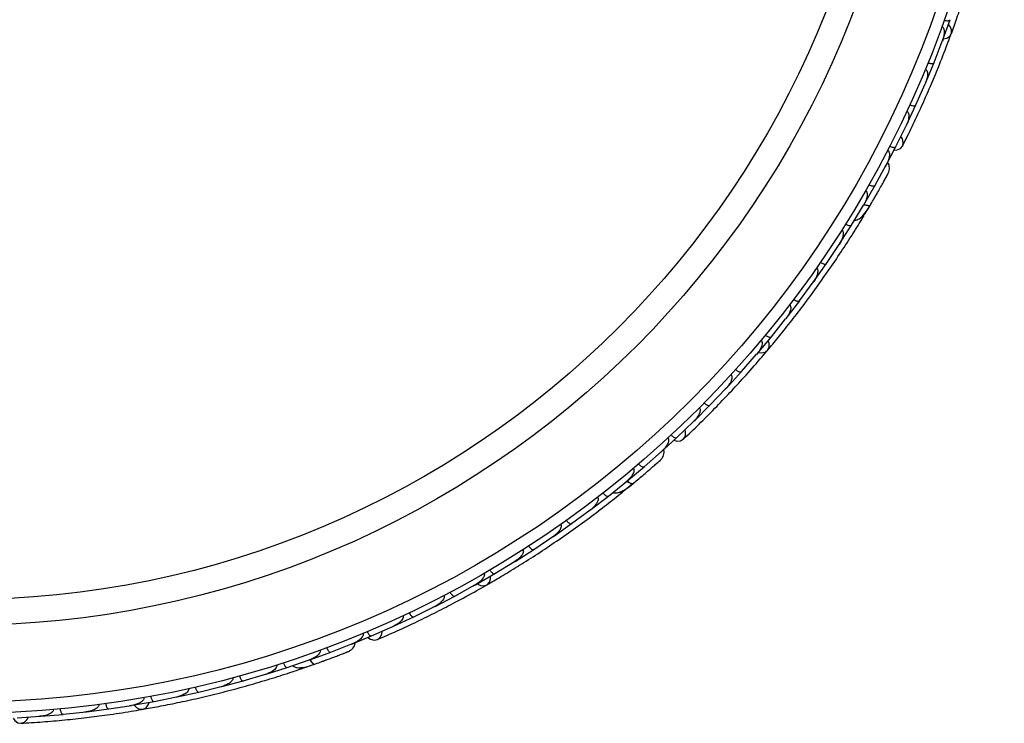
# Model space of a CAD drawing. Header units: millimetres. Extents: x 65 to 121, y 64 to 185.
# Tile 4 of 175: x 77.01 to 81.33, y 66.04 to 69.13. Entities that reach past the tile are written whole.
import ezdxf

# ---------------------------------------------------------------- set-up
doc = ezdxf.new("R2010")
doc.units = ezdxf.units.MM

msp = doc.modelspace()

# ---------------------------------------------------------------- linework, layer by layer
at = {"color": 7, "linetype": 'Continuous', "lineweight": 25}
for p, q in [((81.05608, 69.03642), (81.08956, 69.12816)), ((81.01835, 68.93988), (81.05474, 69.03396)), ((81.052, 69.02688), (81.05468, 69.03375)), ((80.98085, 68.84941), (81.01842, 68.93984)), ((80.93877, 68.75426), (80.9794, 68.847)), ((80.97642, 68.8402), (80.9793, 68.84673)), ((80.89714, 68.66511), (80.93884, 68.75422)), ((80.85064, 68.57138), (80.89557, 68.66275)), ((80.89248, 68.65648), (80.89544, 68.66244)), ((80.80492, 68.4836), (80.85071, 68.57133)), ((80.75963, 68.40157), (80.80839, 68.4911)), ((80.8057, 68.48616), (80.80848, 68.49122)), ((80.71043, 68.31624), (80.75969, 68.40153)), ((80.65631, 68.22726), (80.70867, 68.31402)), ((80.7054, 68.30862), (80.70873, 68.31409)), ((80.7135, 68.2731), (80.73603, 68.31079)), ((80.60368, 68.14458), (80.65637, 68.22721)), ((80.54594, 68.05842), (80.60186, 68.14252)), ((80.59803, 68.13674), (80.6019, 68.14253)), ((80.48991, 67.97838), (80.546, 68.05837)), ((80.42859, 67.89501), (80.48798, 67.97635)), ((80.48368, 67.97046), (80.48796, 67.97629)), ((80.36918, 67.81758), (80.42865, 67.89495)), ((80.30429, 67.73698), (80.36717, 67.81564)), ((80.36245, 67.80974), (80.36709, 67.81552)), ((80.2415, 67.66216), (80.30434, 67.73692)), ((80.17303, 67.58435), (80.2394, 67.66031)), ((80.23441, 67.6546), (80.23927, 67.66014)), ((80.10685, 67.51216), (80.17308, 67.58429)), ((80.03476, 67.43714), (80.10466, 67.51039)), ((80.09954, 67.50502), (80.10448, 67.51017)), ((79.96516, 67.36761), (80.03481, 67.43708)), ((79.8894, 67.29543), (79.96287, 67.36593)), ((79.95783, 67.36109), (79.96264, 67.36568)), ((79.81642, 67.22858), (79.88945, 67.29536)), ((79.7458, 67.16699), (79.82224, 67.23445)), ((79.81802, 67.23072), (79.82237, 67.23453)), ((79.67038, 67.10363), (79.74584, 67.16693)), ((79.58909, 67.03853), (79.66797, 67.10215)), ((79.65851, 67.06204), (79.69258, 67.08976)), ((79.66305, 67.09819), (79.66805, 67.1022)), ((79.51136, 66.97884), (79.58914, 67.03846)), ((79.42764, 66.91762), (79.50895, 66.97752)), ((79.50337, 66.97341), (79.50898, 66.97752)), ((79.3476, 66.86157), (79.42767, 66.91755)), ((79.26147, 66.8042), (79.3451, 66.86033)), ((79.33904, 66.85626), (79.34506, 66.86028)), ((79.17916, 66.75176), (79.2615, 66.80413)), ((79.09062, 66.69822), (79.17661, 66.75063)), ((79.17015, 66.74669), (79.17649, 66.75054)), ((79.00603, 66.64939), (79.09065, 66.69815)), ((78.91507, 66.59968), (79.00342, 66.64837)), ((78.99677, 66.6447), (79.00324, 66.64824)), ((78.82819, 66.55448), (78.9151, 66.59961)), ((78.7348, 66.50864), (78.82553, 66.55357)), ((78.81888, 66.55028), (78.82529, 66.55343)), ((78.64561, 66.46711), (78.73482, 66.50857)), ((78.54973, 66.4252), (78.64288, 66.46632)), ((78.63649, 66.46349), (78.64258, 66.46616)), ((78.37086, 66.35362), (78.46577, 66.39086)), ((78.45829, 66.38734), (78.54975, 66.42511)), ((78.46053, 66.3888), (78.46591, 66.3909)), ((78.27832, 66.31987), (78.37088, 66.35355)), ((78.17967, 66.2865), (78.27555, 66.31931)), ((78.25294, 66.28485), (78.29443, 66.29925)), ((78.26957, 66.31727), (78.27564, 66.31932)), ((77.9866, 66.22811), (78.08349, 66.25658)), ((78.07684, 66.25463), (78.08353, 66.25657)), ((78.08621, 66.257), (78.17969, 66.28642)), ((77.89222, 66.20281), (77.98661, 66.22803)), ((77.69638, 66.15723), (77.79167, 66.17828)), ((77.79166, 66.17835), (77.88944, 66.2025)), ((77.88236, 66.20075), (77.88939, 66.20246)), ((77.49868, 66.12024), (77.59487, 66.13712)), ((77.59486, 66.1372), (77.69359, 66.15704)), ((77.68618, 66.15555), (77.69345, 66.15699)), ((77.19566, 66.08076), (77.29629, 66.09194)), ((77.28891, 66.09112), (77.29601, 66.09189)), ((77.2991, 66.09188), (77.3962, 66.10457)), ((77.3962, 66.10465), (77.49587, 66.12018)), ((77.48838, 66.11901), (77.49566, 66.12012)), ((76.99322, 66.06564), (77.09481, 66.07242)), ((77.08784, 66.07195), (77.09448, 66.07238)), ((77.09764, 66.07223), (77.19566, 66.08068))]:
    msp.add_line(p, q, dxfattribs=at)
at = {"color": 7, "linetype": 'Continuous', "lineweight": 25, "flags": 128}
for points in [[(81.05926, 69.04459), (81.07391, 69.04775), (81.08729, 69.05634), (81.09491, 69.06903), (81.09566, 69.08397), (81.08944, 69.099), (81.08242, 69.10743)], [(80.84291, 68.55565), (80.8567, 68.55686), (80.87139, 68.56362), (80.88082, 68.5753), (80.8836, 68.59015), (80.87932, 68.60599), (80.87296, 68.61575)], [(80.76417, 68.35864), (80.76398, 68.35834), (80.76379, 68.35808)], [(80.24729, 67.66875), (80.26213, 67.66671), (80.27764, 67.67021), (80.28914, 67.67953), (80.29496, 67.69331), (80.29426, 67.70956), (80.29054, 67.71988)], [(79.87676, 67.2833), (79.89012, 67.27971), (79.90625, 67.28105), (79.91911, 67.28879), (79.9268, 67.3018), (79.92819, 67.31815), (79.92556, 67.3295)], [(79.73538, 67.1251), (79.73511, 67.12488), (79.73484, 67.1247)], [(79.01372, 66.6536), (79.02697, 66.6466), (79.04274, 66.64459), (79.05673, 66.64941), (79.06692, 66.66037), (79.07182, 66.67588), (79.07185, 66.68685)], [(78.5337, 66.41812), (78.54504, 66.41018), (78.56064, 66.40592), (78.57537, 66.4088), (78.58705, 66.41839), (78.59395, 66.43328), (78.59536, 66.44484)], [(78.34674, 66.31781), (78.34641, 66.31771), (78.34609, 66.31762)], [(77.50734, 66.12157), (77.5174, 66.11047), (77.53153, 66.10318), (77.54633, 66.10292), (77.55964, 66.10974), (77.56956, 66.12264), (77.57334, 66.13294)], [(76.97573, 66.06447), (76.98367, 66.05313), (76.99688, 66.04379), (77.0117, 66.04146), (77.02596, 66.04648), (77.03753, 66.05811), (77.04281, 66.06849)]]:
    msp.add_lwpolyline(points, dxfattribs=at)
at = {"color": 1, "linetype": 'Continuous', "lineweight": 25, "flags": 128}
for points in [[(80.71136, 68.31689), (80.71367, 68.31608), (80.72119, 68.3139), (80.72774, 68.31277), (80.73309, 68.31274), (80.73702, 68.31381), (80.73938, 68.31593)], [(79.67091, 67.10441), (79.67338, 67.10237), (79.67969, 67.09776), (79.68547, 67.09446), (79.69048, 67.0926), (79.69453, 67.09226), (79.69748, 67.09344)], [(78.27909, 66.32043), (78.2807, 66.31767), (78.28506, 66.31117), (78.28936, 66.30609), (78.29343, 66.30263), (78.29713, 66.30092), (78.3003, 66.30103)]]:
    msp.add_lwpolyline(points, dxfattribs=at)
at = {"color": 7, "linetype": 'Continuous', "lineweight": 25}
for radius in [4.575, 4.525, 4.188, 4.075]:
    msp.add_circle((76.75189, 70.65914), radius, dxfattribs=at)
for centre, start, end in [((80.69075, 68.28432), 279.38908, 324.86884), ((79.64098, 67.08037), 259.38908, 304.86884), ((78.24273, 66.30807), 239.38908, 284.86884)]:
    msp.add_arc(centre, 0.02567, start, end, dxfattribs=at)
for points, knots in [([(81.09438, 69.06747), (81.10223, 69.08913), (81.11788, 69.13237), (81.14548, 69.21356), (81.17401, 69.30328), (81.20241, 69.3994), (81.22914, 69.49811), (81.25318, 69.59511), (81.27408, 69.68776), (81.28488, 69.74144), (81.29029, 69.76829)], [0, 0, 0, 0, 0.1251424, 0.2497929, 0.374676, 0.4998622, 0.6249666, 0.7502587, 0.8750633, 1, 1, 1, 1]), ([(81.06255, 69.12652), (81.06405, 69.12603), (81.06801, 69.12474), (81.07445, 69.12354), (81.08124, 69.12335), (81.08662, 69.12459), (81.08891, 69.12651), (81.08953, 69.12782), (81.08962, 69.12807), (81.08963, 69.1281)], [0, 0, 0, 0, 0.1158119, 0.3058371, 0.5011744, 0.7257197, 0.95044, 0.9934949, 1, 1, 1, 1]), ([(81.05239, 69.09826), (81.05293, 69.09805), (81.05462, 69.09739), (81.05726, 69.09527), (81.06139, 69.08923), (81.06321, 69.07981), (81.06325, 69.06008), (81.05936, 69.04488), (81.05513, 69.03366), (81.0551, 69.03359)], [0, 0, 0, 0, 0.02335, 0.0734618, 0.134698, 0.325553, 0.4727956, 0.9964114, 1, 1, 1, 1]), ([(80.88035, 68.57432), (80.89409, 68.60189), (80.92023, 68.65432), (80.96217, 68.74412), (81.00107, 68.83203), (81.03905, 68.92318), (81.06929, 68.99939), (81.08713, 69.04825), (81.0923, 69.06241)], [0, 0, 0, 0, 0.2180556, 0.4147202, 0.5912036, 0.7489875, 0.9272426, 1, 1, 1, 1]), ([(80.99135, 68.93937), (80.99283, 68.93881), (80.99673, 68.93735), (81.00311, 68.93587), (81.00989, 68.93538), (81.01532, 68.93637), (81.01768, 68.93819), (81.01836, 68.93947), (81.01846, 68.93971), (81.01847, 68.93974)], [0, 0, 0, 0, 0.1157169, 0.3058088, 0.5011944, 0.7257089, 0.9503963, 0.9934905, 1, 1, 1, 1]), ([(80.97992, 68.91144), (80.98067, 68.91108), (80.98213, 68.9104), (80.98448, 68.90834), (80.98747, 68.90394), (80.98936, 68.89674), (80.9901, 68.88263), (80.98689, 68.86564), (80.98214, 68.8522), (80.97977, 68.84665), (80.97974, 68.84658)], [0, 0, 0, 0, 0.0336188, 0.0647198, 0.1259403, 0.2511281, 0.3754616, 0.735616, 0.9964191, 1, 1, 1, 1]), ([(80.89901, 68.72728), (80.89998, 68.72675), (80.90122, 68.72608), (80.90332, 68.72406), (80.90612, 68.71985), (80.90779, 68.71229), (80.90787, 68.69799), (80.90389, 68.68106), (80.89856, 68.66786), (80.89592, 68.66237), (80.89588, 68.6623)], [0, 0, 0, 0, 0.0439924, 0.0565425, 0.1182118, 0.2485839, 0.3779124, 0.7339208, 0.9964229, 1, 1, 1, 1]), ([(80.91178, 68.75494), (80.91198, 68.75485), (80.91455, 68.75369), (80.91967, 68.75183), (80.92665, 68.75038), (80.93288, 68.75028), (80.93701, 68.75162), (80.93849, 68.75326), (80.93886, 68.75407), (80.93888, 68.7541)], [0, 0, 0, 0, 0.0163611, 0.206885, 0.3985455, 0.5994314, 0.8309806, 0.9934816, 1, 1, 1, 1]), ([(80.81473, 68.5558), (80.81509, 68.5556), (80.81642, 68.55489), (80.81873, 68.55278), (80.82137, 68.54814), (80.82352, 68.5372), (80.82138, 68.5224), (80.81604, 68.5057), (80.81144, 68.49578), (80.80883, 68.4909), (80.80879, 68.49082)], [0, 0, 0, 0, 0.0165279, 0.0607653, 0.1238722, 0.2334997, 0.5249132, 0.7588895, 0.9964268, 1, 1, 1, 1]), ([(80.82372, 68.57327), (80.82514, 68.57259), (80.82889, 68.57079), (80.83511, 68.56875), (80.84182, 68.56764), (80.84731, 68.56814), (80.84982, 68.56972), (80.8506, 68.57093), (80.85072, 68.57116), (80.85073, 68.57119)], [0, 0, 0, 0, 0.1152798, 0.3056806, 0.5012898, 0.7256609, 0.9501956, 0.9934701, 1, 1, 1, 1]), ([(80.8176, 68.45457), (80.81914, 68.45848), (80.82216, 68.46613), (80.82299, 68.47823), (80.8211, 68.48917), (80.81852, 68.49747), (80.81552, 68.50119), (80.81466, 68.50225)], [0, 0, 0, 0, 0.25091, 0.490928, 0.714443, 0.9181712, 1, 1, 1, 1]), ([(80.73774, 68.31315), (80.74258, 68.32141), (80.75226, 68.33792), (80.76702, 68.36358), (80.78102, 68.38824), (80.79354, 68.41065), (80.80405, 68.42966), (80.81183, 68.4439), (80.81678, 68.45302), (80.81736, 68.45412), (80.81764, 68.45466)], [0, 0, 0, 0, 0.1253341, 0.2502351, 0.3757048, 0.5015073, 0.6270811, 0.7524027, 0.8783335, 1, 1, 1, 1]), ([(80.80418, 68.42987), (80.80778, 68.43644), (80.81499, 68.4496), (80.8167, 68.45286), (80.81756, 68.45448)], [0, 0, 0, 0, 0.4997894, 1, 1, 1, 1]), ([(80.71769, 68.37812), (80.71827, 68.37776), (80.71979, 68.37681), (80.72211, 68.37411), (80.72446, 68.3687), (80.72557, 68.35571), (80.72068, 68.33636), (80.71349, 68.32124), (80.70908, 68.31378), (80.70904, 68.31371)], [0, 0, 0, 0, 0.0273886, 0.0721385, 0.1418849, 0.2690946, 0.6203421, 0.9964192, 1, 1, 1, 1]), ([(80.7329, 68.40476), (80.73429, 68.40402), (80.73796, 68.40207), (80.7441, 68.39977), (80.75075, 68.39839), (80.75626, 68.39865), (80.75883, 68.40014), (80.75966, 68.40131), (80.75979, 68.40154), (80.75981, 68.40157)], [0, 0, 0, 0, 0.11537866, 0.30571398, 0.50127523, 0.72567344, 0.9502371, 0.99347441, 1, 1, 1, 1]), ([(80.75534, 68.34335), (80.75539, 68.34343), (80.75839, 68.34854), (80.76131, 68.35364), (80.76417, 68.35865)], [0, 0, 0, 0, 0.01740373, 1, 1, 1, 1]), ([(80.66891, 68.24844), (80.67112, 68.24849), (80.67838, 68.24864), (80.69485, 68.25646), (80.7166, 68.27777), (80.73163, 68.30296), (80.7394, 68.31597)], [0, 0, 0, 0, 0.0722062, 0.2380923, 0.6065513, 1, 1, 1, 1]), ([(80.71163, 68.3183), (80.71179, 68.31823), (80.71675, 68.31597), (80.72515, 68.31384), (80.73482, 68.31275), (80.73843, 68.31442), (80.73931, 68.31583), (80.73938, 68.31593)], [0, 0, 0, 0, 0.0108918, 0.332464, 0.6541266, 0.975786, 1, 1, 1, 1]), ([(80.28812, 67.67824), (80.3029, 67.69591), (80.3324, 67.73119), (80.3861, 67.79804), (80.44359, 67.8726), (80.50316, 67.9532), (80.56204, 68.03682), (80.6178, 68.11975), (80.66913, 68.19967), (80.69764, 68.24641), (80.7119, 68.26979)], [0, 0, 0, 0, 0.1251424, 0.2497929, 0.374676, 0.4998622, 0.6249666, 0.7502587, 0.8750633, 1, 1, 1, 1]), ([(80.61354, 68.20591), (80.61433, 68.20535), (80.61604, 68.20411), (80.61829, 68.20074), (80.62023, 68.19441), (80.61986, 68.17903), (80.61316, 68.16083), (80.60548, 68.14719), (80.60221, 68.14218), (80.60216, 68.14211)], [0, 0, 0, 0, 0.0388574, 0.084812, 0.162938, 0.3126958, 0.7369051, 0.9964149, 1, 1, 1, 1]), ([(80.62972, 68.23156), (80.63107, 68.23076), (80.63466, 68.22864), (80.64069, 68.22608), (80.64728, 68.22442), (80.65279, 68.22445), (80.65544, 68.22583), (80.65632, 68.22697), (80.65646, 68.22719), (80.65648, 68.22722)], [0, 0, 0, 0, 0.11561, 0.3057804, 0.5012224, 0.7256982, 0.9503445, 0.9934853, 1, 1, 1, 1]), ([(80.50237, 68.03911), (80.50243, 68.03907), (80.50347, 68.03837), (80.50545, 68.0364), (80.50764, 68.03186), (80.50884, 68.0223), (80.50579, 68.00831), (80.49861, 67.99177), (80.49201, 67.98116), (80.48832, 67.97602), (80.48827, 67.97595)], [0, 0, 0, 0, 0.0028352, 0.050977, 0.1103366, 0.2078119, 0.4531845, 0.7216401, 0.9964148, 1, 1, 1, 1]), ([(80.51953, 68.06384), (80.51972, 68.06371), (80.52204, 68.06213), (80.52677, 68.05941), (80.53339, 68.05678), (80.53951, 68.05562), (80.54382, 68.05623), (80.54556, 68.0576), (80.54607, 68.05832), (80.54609, 68.05835)], [0, 0, 0, 0, 0.016652, 0.2070285, 0.3985507, 0.5993597, 0.831024, 0.9934916, 1, 1, 1, 1]), ([(80.40241, 67.90154), (80.40259, 67.9014), (80.40485, 67.89972), (80.40945, 67.8968), (80.41595, 67.89388), (80.42202, 67.89245), (80.42635, 67.89288), (80.42815, 67.89417), (80.42869, 67.89487), (80.42871, 67.8949)], [0, 0, 0, 0, 0.01674193, 0.20707182, 0.39855042, 0.59933539, 0.83103755, 0.9934948, 1, 1, 1, 1]), ([(80.38425, 67.87766), (80.3845, 67.87746), (80.38536, 67.8768), (80.38703, 67.87494), (80.38871, 67.87155), (80.38992, 67.86481), (80.38881, 67.85606), (80.38307, 67.83789), (80.37486, 67.82467), (80.36747, 67.81526), (80.36742, 67.8152)], [0, 0, 0, 0, 0.0130732, 0.044023, 0.1002245, 0.1663566, 0.3297208, 0.4739231, 0.9964125, 1, 1, 1, 1]), ([(80.2784, 67.74462), (80.27964, 67.74365), (80.28292, 67.74108), (80.28857, 67.73775), (80.29488, 67.73525), (80.30036, 67.73457), (80.30317, 67.73559), (80.3042, 67.73662), (80.30436, 67.73682), (80.30439, 67.73684)], [0, 0, 0, 0, 0.11581192, 0.30583711, 0.50117443, 0.72571967, 0.95043997, 0.99349487, 1, 1, 1, 1]), ([(80.25919, 67.72154), (80.25963, 67.72116), (80.26099, 67.71995), (80.26274, 67.71706), (80.26455, 67.70997), (80.26305, 67.7005), (80.25634, 67.68195), (80.24748, 67.66899), (80.23967, 67.6599), (80.23961, 67.65983)], [0, 0, 0, 0, 0.02335, 0.0734618, 0.134698, 0.325553, 0.4727956, 0.9964114, 1, 1, 1, 1]), ([(79.91832, 67.28803), (79.94067, 67.30924), (79.98316, 67.34957), (80.05329, 67.41961), (80.11991, 67.48892), (80.18677, 67.56157), (80.24125, 67.62285), (80.27472, 67.66266), (80.28443, 67.6742)], [0, 0, 0, 0, 0.2180556, 0.4147202, 0.5912036, 0.7489875, 0.9272426, 1, 1, 1, 1]), ([(80.12719, 67.57077), (80.12778, 67.57018), (80.12891, 67.56904), (80.13042, 67.56629), (80.13172, 67.56114), (80.13103, 67.55373), (80.1269, 67.54021), (80.11808, 67.52534), (80.10902, 67.51434), (80.10489, 67.50994), (80.10483, 67.50988)], [0, 0, 0, 0, 0.0336188, 0.0647198, 0.1259403, 0.2511281, 0.3754616, 0.735616, 0.9964191, 1, 1, 1, 1]), ([(80.14749, 67.5931), (80.14869, 67.59208), (80.15185, 67.58937), (80.15734, 67.58579), (80.16354, 67.58301), (80.16898, 67.58209), (80.17183, 67.58299), (80.1729, 67.58396), (80.17308, 67.58415), (80.1731, 67.58418)], [0, 0, 0, 0, 0.1157169, 0.3058088, 0.5011944, 0.7257089, 0.9503963, 0.9934905, 1, 1, 1, 1]), ([(79.98817, 67.42539), (79.9889, 67.42456), (79.98984, 67.4235), (79.99112, 67.42089), (79.99231, 67.41598), (79.9913, 67.4083), (79.98649, 67.39483), (79.97695, 67.38029), (79.96743, 67.3697), (79.96307, 67.36545), (79.96301, 67.36539)], [0, 0, 0, 0, 0.0439924, 0.0565425, 0.1182118, 0.2485839, 0.3779124, 0.7339208, 0.9964229, 1, 1, 1, 1]), ([(80.00964, 67.44701), (80.0098, 67.44686), (80.01181, 67.44489), (80.01598, 67.44139), (80.02204, 67.43764), (80.02787, 67.43542), (80.03221, 67.43527), (80.03416, 67.4363), (80.03479, 67.43693), (80.03481, 67.43695)], [0, 0, 0, 0, 0.0163611, 0.206885, 0.3985455, 0.5994314, 0.8309806, 0.9934816, 1, 1, 1, 1]), ([(79.85032, 67.29307), (79.8506, 67.29277), (79.85161, 67.29165), (79.85306, 67.28887), (79.85395, 67.2836), (79.85222, 67.27259), (79.84515, 67.25942), (79.83442, 67.24555), (79.8267, 67.2378), (79.82259, 67.2341), (79.82253, 67.23405)], [0, 0, 0, 0, 0.0165279, 0.0607653, 0.1238722, 0.2334997, 0.5249132, 0.7588895, 0.9964268, 1, 1, 1, 1]), ([(79.86475, 67.30642), (79.86585, 67.30529), (79.86876, 67.30232), (79.87391, 67.29827), (79.87984, 67.29494), (79.88516, 67.29352), (79.88806, 67.29416), (79.88921, 67.29503), (79.8894, 67.2952), (79.88943, 67.29522)], [0, 0, 0, 0, 0.1152798, 0.3056806, 0.5012898, 0.7256609, 0.9501956, 0.9934701, 1, 1, 1, 1]), ([(79.81841, 67.19697), (79.82119, 67.20012), (79.82664, 67.20627), (79.83156, 67.21736), (79.83353, 67.22828), (79.83394, 67.23697), (79.83239, 67.24149), (79.83195, 67.24278)], [0, 0, 0, 0, 0.25091, 0.490928, 0.714443, 0.9181712, 1, 1, 1, 1]), ([(79.69499, 67.09139), (79.70237, 67.0975), (79.7171, 67.1097), (79.73975, 67.12877), (79.76134, 67.14715), (79.78077, 67.16392), (79.79715, 67.17819), (79.80933, 67.18891), (79.8171, 67.19579), (79.81802, 67.19663), (79.81847, 67.19704)], [0, 0, 0, 0, 0.1253341, 0.2502351, 0.3757048, 0.5015073, 0.6270811, 0.7524027, 0.8783335, 1, 1, 1, 1]), ([(79.72178, 67.17913), (79.72283, 67.17796), (79.72561, 67.17487), (79.73059, 67.17061), (79.73637, 67.16704), (79.74163, 67.16541), (79.74456, 67.16592), (79.74575, 67.16674), (79.74595, 67.16691), (79.74597, 67.16693)], [0, 0, 0, 0, 0.1153787, 0.305714, 0.5012752, 0.7256734, 0.9502371, 0.9934744, 1, 1, 1, 1]), ([(79.79734, 67.17835), (79.80297, 67.18329), (79.81425, 67.19319), (79.81697, 67.19566), (79.81833, 67.1969)], [0, 0, 0, 0, 0.4997894, 1, 1, 1, 1]), ([(79.69837, 67.15929), (79.69879, 67.15876), (79.6999, 67.15735), (79.70116, 67.15402), (79.70151, 67.14814), (79.69811, 67.13555), (79.6869, 67.11904), (79.67497, 67.10728), (79.66827, 67.10178), (79.66821, 67.10173)], [0, 0, 0, 0, 0.02738856, 0.07213853, 0.14188493, 0.26909457, 0.6203421, 0.99641921, 1, 1, 1, 1]), ([(79.72185, 67.11375), (79.72193, 67.11381), (79.7265, 67.11758), (79.73098, 67.12138), (79.73539, 67.1251)], [0, 0, 0, 0, 0.0174037, 1, 1, 1, 1]), ([(79.60818, 67.05412), (79.61027, 67.05342), (79.61714, 67.05107), (79.63529, 67.05279), (79.66303, 67.06538), (79.68577, 67.0839), (79.69751, 67.09347)], [0, 0, 0, 0, 0.0722062, 0.2380923, 0.6065513, 1, 1, 1, 1]), ([(79.67146, 67.1059), (79.67184, 67.10553), (79.67598, 67.10143), (79.6834, 67.09632), (79.6921, 67.09202), (79.69607, 67.09235), (79.69739, 67.09337), (79.69748, 67.09344)], [0, 0, 0, 0, 0.0316493, 0.3464731, 0.6613851, 0.9762941, 1, 1, 1, 1]), ([(79.05533, 66.64855), (79.07526, 66.6601), (79.11505, 66.68316), (79.18838, 66.72761), (79.2679, 66.77801), (79.35145, 66.83338), (79.43537, 66.89182), (79.51613, 66.95067), (79.5917, 67.00822), (79.63448, 67.04239), (79.65588, 67.05948)], [0, 0, 0, 0, 0.1251424, 0.2497929, 0.374676, 0.4998622, 0.6249666, 0.7502587, 0.8750633, 1, 1, 1, 1]), ([(79.54161, 67.0331), (79.54215, 67.0323), (79.54333, 67.03056), (79.5443, 67.02661), (79.54396, 67.02001), (79.53835, 67.00568), (79.52583, 66.99087), (79.51395, 66.98068), (79.50915, 66.97708), (79.50909, 66.97703)], [0, 0, 0, 0, 0.0388574, 0.084812, 0.162938, 0.3126958, 0.7369051, 0.9964149, 1, 1, 1, 1]), ([(79.56558, 67.05167), (79.56658, 67.05045), (79.56922, 67.04724), (79.57401, 67.04277), (79.57964, 67.03895), (79.58483, 67.0371), (79.58779, 67.03749), (79.58901, 67.03826), (79.58922, 67.03842), (79.58924, 67.03844)], [0, 0, 0, 0, 0.11561, 0.3057804, 0.50122242, 0.72569819, 0.95034449, 0.99348532, 1, 1, 1, 1]), ([(79.38009, 66.91438), (79.38013, 66.91432), (79.38087, 66.9133), (79.38205, 66.91078), (79.38256, 66.90576), (79.38042, 66.89637), (79.37277, 66.88426), (79.36037, 66.87118), (79.35054, 66.86347), (79.34531, 66.8599), (79.34524, 66.85985)], [0, 0, 0, 0, 0.0028352, 0.050977, 0.1103366, 0.2078119, 0.4531845, 0.7216401, 0.9964148, 1, 1, 1, 1]), ([(79.40467, 66.93175), (79.4048, 66.93157), (79.40645, 66.92928), (79.40996, 66.92511), (79.41528, 66.92038), (79.42064, 66.91719), (79.42489, 66.91629), (79.427, 66.91698), (79.42773, 66.91749), (79.42775, 66.91751)], [0, 0, 0, 0, 0.016652, 0.2070285, 0.3985507, 0.5993597, 0.831024, 0.9934916, 1, 1, 1, 1]), ([(79.2391, 66.81929), (79.23923, 66.8191), (79.24077, 66.81674), (79.2441, 66.81243), (79.24921, 66.80746), (79.25442, 66.80404), (79.25864, 66.80297), (79.26077, 66.80356), (79.26152, 66.80404), (79.26155, 66.80406)], [0, 0, 0, 0, 0.0167419, 0.2070718, 0.3985504, 0.5993354, 0.8310375, 0.9934948, 1, 1, 1, 1]), ([(79.21387, 66.80306), (79.21404, 66.80279), (79.21462, 66.80187), (79.21556, 66.79956), (79.21597, 66.79579), (79.2148, 66.78905), (79.21077, 66.7812), (79.19916, 66.7661), (79.18692, 66.75648), (79.17676, 66.75017), (79.17669, 66.75013)], [0, 0, 0, 0, 0.0130732, 0.044023, 0.1002245, 0.1663566, 0.3297208, 0.4739231, 0.9964125, 1, 1, 1, 1]), ([(79.04296, 66.69913), (79.04324, 66.69862), (79.0441, 66.69703), (79.04476, 66.69371), (79.04404, 66.68643), (79.03938, 66.67804), (79.02674, 66.6629), (79.01398, 66.65376), (79.00353, 66.64788), (79.00346, 66.64784)], [0, 0, 0, 0, 0.02335, 0.0734618, 0.134698, 0.325553, 0.4727956, 0.9964114, 1, 1, 1, 1]), ([(79.0689, 66.71425), (79.06974, 66.71291), (79.07194, 66.70938), (79.07611, 66.70432), (79.08119, 66.6998), (79.0861, 66.69729), (79.08909, 66.6973), (79.09041, 66.69791), (79.09063, 66.69804), (79.09066, 66.69805)], [0, 0, 0, 0, 0.11581192, 0.30583711, 0.50117443, 0.72571967, 0.95043997, 0.99349487, 1, 1, 1, 1]), ([(78.57438, 66.40835), (78.60263, 66.42064), (78.65636, 66.444), (78.74621, 66.48584), (78.83251, 66.52818), (78.92019, 66.57358), (78.99235, 66.61253), (79.03742, 66.63849), (79.05048, 66.64601)], [0, 0, 0, 0, 0.2180556, 0.4147202, 0.5912036, 0.7489875, 0.9272426, 1, 1, 1, 1]), ([(78.86735, 66.6026), (78.8677, 66.60184), (78.86838, 66.60038), (78.86885, 66.59729), (78.86831, 66.592), (78.86513, 66.58527), (78.85663, 66.57399), (78.84325, 66.56303), (78.83097, 66.55579), (78.82559, 66.55307), (78.82552, 66.55303)], [0, 0, 0, 0, 0.0336188, 0.0647198, 0.1259403, 0.2511281, 0.3754616, 0.735616, 0.9964191, 1, 1, 1, 1]), ([(78.89406, 66.61664), (78.89484, 66.61527), (78.89688, 66.61164), (78.90082, 66.60641), (78.9057, 66.60167), (78.9105, 66.59894), (78.91348, 66.59882), (78.91482, 66.59936), (78.91505, 66.59949), (78.91508, 66.5995)], [0, 0, 0, 0, 0.1157169, 0.3058088, 0.5011944, 0.7257089, 0.9503963, 0.9934905, 1, 1, 1, 1]), ([(78.71456, 66.52651), (78.71466, 66.52631), (78.71588, 66.52378), (78.7186, 66.51906), (78.72301, 66.51346), (78.72773, 66.50938), (78.73175, 66.50776), (78.73394, 66.50806), (78.73474, 66.50844), (78.73477, 66.50845)], [0, 0, 0, 0, 0.01636109, 0.20688497, 0.39854552, 0.59943138, 0.8309806, 0.99348164, 1, 1, 1, 1]), ([(78.687, 66.51353), (78.6874, 66.51251), (78.68792, 66.51119), (78.68823, 66.50829), (78.68767, 66.50327), (78.68409, 66.49641), (78.67496, 66.4854), (78.66103, 66.47499), (78.64845, 66.4683), (78.64291, 66.4658), (78.64283, 66.46576)], [0, 0, 0, 0, 0.0439924, 0.0565425, 0.1182118, 0.2485839, 0.3779124, 0.7339208, 0.9964229, 1, 1, 1, 1]), ([(78.5122, 66.43635), (78.51236, 66.43597), (78.51292, 66.43456), (78.51333, 66.43146), (78.51237, 66.4262), (78.50699, 66.41645), (78.49583, 66.40649), (78.48101, 66.39713), (78.4711, 66.39248), (78.46597, 66.39042), (78.4659, 66.39039)], [0, 0, 0, 0, 0.0165279, 0.0607653, 0.1238722, 0.2334997, 0.5249132, 0.7588895, 0.9964268, 1, 1, 1, 1]), ([(78.53033, 66.44395), (78.53097, 66.44252), (78.53269, 66.43873), (78.53614, 66.43316), (78.54057, 66.42801), (78.54509, 66.42486), (78.54804, 66.42446), (78.54941, 66.42488), (78.54965, 66.42498), (78.54968, 66.42499)], [0, 0, 0, 0, 0.1152798, 0.3056806, 0.5012898, 0.7256609, 0.9501956, 0.9934701, 1, 1, 1, 1]), ([(78.44934, 66.35696), (78.45304, 66.35896), (78.46026, 66.36288), (78.46867, 66.37162), (78.47426, 66.38121), (78.47762, 66.38923), (78.47771, 66.39401), (78.47773, 66.39537)], [0, 0, 0, 0, 0.25091, 0.490928, 0.714443, 0.9181712, 1, 1, 1, 1]), ([(78.32366, 66.36261), (78.32387, 66.36196), (78.32443, 66.36026), (78.32447, 66.3567), (78.32279, 66.35105), (78.3153, 66.34038), (78.29911, 66.3287), (78.28389, 66.32174), (78.27571, 66.31886), (78.27563, 66.31883)], [0, 0, 0, 0, 0.0273886, 0.0721385, 0.1418849, 0.2690946, 0.6203421, 0.9964192, 1, 1, 1, 1]), ([(78.29726, 66.29995), (78.30628, 66.30317), (78.3243, 66.3096), (78.35211, 66.31977), (78.37868, 66.32966), (78.40268, 66.33877), (78.42294, 66.34658), (78.43806, 66.35249), (78.44771, 66.3563), (78.44886, 66.35677), (78.44943, 66.357)], [0, 0, 0, 0, 0.1253341, 0.2502351, 0.3757048, 0.5015073, 0.6270811, 0.7524027, 0.8783335, 1, 1, 1, 1]), ([(78.35244, 66.37324), (78.35303, 66.37179), (78.35458, 66.36793), (78.3578, 66.36222), (78.36202, 66.35689), (78.3664, 66.35355), (78.36933, 66.35303), (78.37073, 66.3534), (78.37097, 66.35349), (78.371, 66.3535)], [0, 0, 0, 0, 0.1153787, 0.305714, 0.5012752, 0.7256734, 0.9502371, 0.9934744, 1, 1, 1, 1]), ([(78.42318, 66.34666), (78.43016, 66.34938), (78.44414, 66.35483), (78.44755, 66.35622), (78.44925, 66.35691)], [0, 0, 0, 0, 0.4997894, 1, 1, 1, 1]), ([(78.16207, 66.30689), (78.16259, 66.30541), (78.16398, 66.30148), (78.16695, 66.29564), (78.17093, 66.29013), (78.17517, 66.28661), (78.17808, 66.28597), (78.1795, 66.28627), (78.17975, 66.28635), (78.17978, 66.28636)], [0, 0, 0, 0, 0.11561, 0.3057804, 0.5012224, 0.7256982, 0.9503445, 0.9934853, 1, 1, 1, 1]), ([(78.20294, 66.29463), (78.20466, 66.29325), (78.21032, 66.28869), (78.22796, 66.28409), (78.25833, 66.28644), (78.28603, 66.29607), (78.30034, 66.30105)], [0, 0, 0, 0, 0.0722062, 0.2380923, 0.6065513, 1, 1, 1, 1]), ([(78.28011, 66.32164), (78.28034, 66.32116), (78.28283, 66.31589), (78.28805, 66.30855), (78.29476, 66.30153), (78.2986, 66.30048), (78.30019, 66.301), (78.3003, 66.30103)], [0, 0, 0, 0, 0.0316493, 0.3464731, 0.6613851, 0.9762941, 1, 1, 1, 1]), ([(78.33015, 66.31177), (78.33025, 66.31181), (78.33583, 66.31379), (78.34134, 66.31582), (78.34675, 66.31782)], [0, 0, 0, 0, 0.0174037, 1, 1, 1, 1]), ([(77.54471, 66.10259), (77.5674, 66.10663), (77.61267, 66.1147), (77.69678, 66.13139), (77.78875, 66.15154), (77.88619, 66.175), (77.98504, 66.20121), (78.08106, 66.22889), (78.17175, 66.25713), (78.22364, 66.2746), (78.24959, 66.28335)], [0, 0, 0, 0, 0.1251424, 0.2497929, 0.374676, 0.4998622, 0.6249666, 0.7502587, 0.8750633, 1, 1, 1, 1]), ([(78.13319, 66.29764), (78.13342, 66.2967), (78.13394, 66.29466), (78.1335, 66.29062), (78.13092, 66.28453), (78.12075, 66.27298), (78.10392, 66.26335), (78.08927, 66.25784), (78.08354, 66.2561), (78.08346, 66.25607)], [0, 0, 0, 0, 0.0388574, 0.084812, 0.162938, 0.3126958, 0.7369051, 0.9964149, 1, 1, 1, 1]), ([(77.94081, 66.24132), (77.94083, 66.24125), (77.94118, 66.24004), (77.94142, 66.23727), (77.94018, 66.23238), (77.93496, 66.22428), (77.92363, 66.21552), (77.9075, 66.20747), (77.89562, 66.20359), (77.88949, 66.20202), (77.88941, 66.202)], [0, 0, 0, 0, 0.0028352, 0.050977, 0.1103366, 0.2078119, 0.4531845, 0.7216401, 0.9964148, 1, 1, 1, 1]), ([(77.96985, 66.24924), (77.96991, 66.24902), (77.97067, 66.24631), (77.97254, 66.24119), (77.97593, 66.23492), (77.97987, 66.23009), (77.98356, 66.22779), (77.98578, 66.22772), (77.98663, 66.22795), (77.98667, 66.22796)], [0, 0, 0, 0, 0.016652, 0.2070285, 0.3985507, 0.5993597, 0.831024, 0.9934916, 1, 1, 1, 1]), ([(77.74654, 66.19357), (77.74661, 66.19325), (77.74684, 66.19219), (77.74693, 66.1897), (77.74603, 66.18602), (77.74262, 66.18008), (77.73615, 66.17409), (77.72007, 66.16386), (77.70528, 66.15901), (77.69358, 66.15655), (77.6935, 66.15654)], [0, 0, 0, 0, 0.0130732, 0.044023, 0.1002245, 0.1663566, 0.3297208, 0.4739231, 0.9964125, 1, 1, 1, 1]), ([(77.7758, 66.20018), (77.77585, 66.19996), (77.7765, 66.19722), (77.77815, 66.19203), (77.78125, 66.18562), (77.78498, 66.18062), (77.78857, 66.17817), (77.79078, 66.17799), (77.79165, 66.17819), (77.79169, 66.17819)], [0, 0, 0, 0, 0.0167419, 0.2070718, 0.3985504, 0.5993354, 0.8310375, 0.9934948, 1, 1, 1, 1]), ([(77.38226, 66.12777), (77.38252, 66.12622), (77.3832, 66.12211), (77.38511, 66.11584), (77.38807, 66.10972), (77.39165, 66.10552), (77.39441, 66.10438), (77.39585, 66.10443), (77.39611, 66.10447), (77.39615, 66.10447)], [0, 0, 0, 0, 0.1157169, 0.3058088, 0.5011944, 0.7257089, 0.9503963, 0.9934905, 1, 1, 1, 1]), ([(77.55039, 66.15436), (77.55048, 66.15379), (77.55075, 66.15199), (77.55023, 66.14865), (77.54706, 66.14205), (77.53982, 66.13576), (77.52275, 66.12586), (77.50764, 66.12163), (77.49581, 66.11969), (77.49573, 66.11967)], [0, 0, 0, 0, 0.02335004, 0.07346177, 0.13469803, 0.32555297, 0.4727956, 0.99641145, 1, 1, 1, 1]), ([(77.57994, 66.15969), (77.58027, 66.15815), (77.58113, 66.15407), (77.58331, 66.1479), (77.58654, 66.14192), (77.5903, 66.13787), (77.59311, 66.13686), (77.59456, 66.13698), (77.59481, 66.13702), (77.59485, 66.13703)], [0, 0, 0, 0, 0.11581192, 0.30583711, 0.50117443, 0.72571967, 0.95043997, 0.99349487, 1, 1, 1, 1]), ([(77.01062, 66.04138), (77.04136, 66.04326), (77.09984, 66.04684), (77.19858, 66.05542), (77.29416, 66.06569), (77.39209, 66.07837), (77.47321, 66.09029), (77.52444, 66.09927), (77.53929, 66.10187)], [0, 0, 0, 0, 0.2180556, 0.4147202, 0.5912036, 0.7489875, 0.9272426, 1, 1, 1, 1]), ([(77.15242, 66.1017), (77.15244, 66.1006), (77.15248, 66.09919), (77.15178, 66.09636), (77.14954, 66.09183), (77.14383, 66.08661), (77.13148, 66.07938), (77.11483, 66.07436), (77.10073, 66.07238), (77.09466, 66.07192), (77.09458, 66.07192)], [0, 0, 0, 0, 0.0439924, 0.0565425, 0.1182118, 0.2485839, 0.3779124, 0.7339208, 0.9964229, 1, 1, 1, 1]), ([(77.18276, 66.10447), (77.18278, 66.10425), (77.18306, 66.10145), (77.18401, 66.09609), (77.18624, 66.08932), (77.18927, 66.08387), (77.1925, 66.08096), (77.19466, 66.0805), (77.19554, 66.08058), (77.19557, 66.08058)], [0, 0, 0, 0, 0.0163611, 0.206885, 0.3985455, 0.5994314, 0.8309806, 0.9934816, 1, 1, 1, 1]), ([(77.35236, 66.12371), (77.35243, 66.12288), (77.35256, 66.12127), (77.35195, 66.11821), (77.34964, 66.11342), (77.34434, 66.10819), (77.33249, 66.10049), (77.31618, 66.09477), (77.30216, 66.09217), (77.29618, 66.09145), (77.2961, 66.09144)], [0, 0, 0, 0, 0.0336188, 0.0647198, 0.1259403, 0.2511281, 0.3754616, 0.735616, 0.9964191, 1, 1, 1, 1])]:
    msp.add_open_spline(points, degree=3, knots=knots, dxfattribs=at)

doc.saveas('drawing.dxf')
